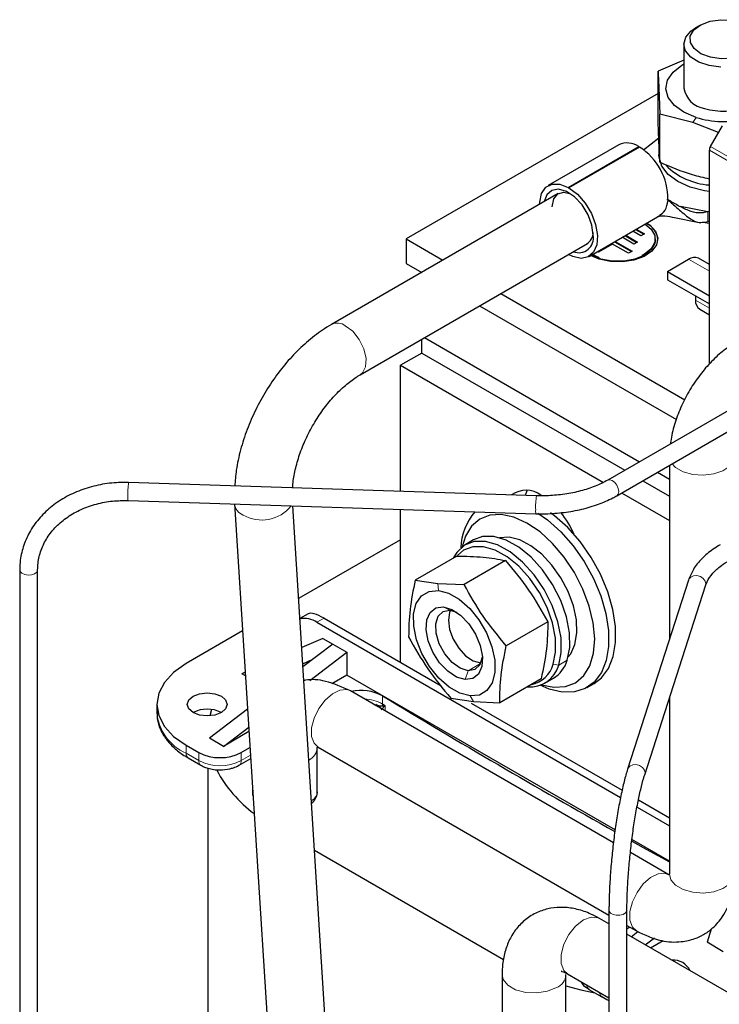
# Model space of a CAD drawing. Header units: millimetres. Extents: x 5 to 418, y 2 to 292.
# Tile 38 of 51: x 325 to 344, y 115 to 141. Entities that reach past the tile are written whole.
import ezdxf

# ---------------------------------------------------------------- set-up
doc = ezdxf.new("R2010")
doc.units = ezdxf.units.MM

msp = doc.modelspace()

# ---------------------------------------------------------------- linework, layer by layer
at = {"color": 7, "linetype": 'Continuous', "lineweight": 25}
for p, q in [((343.3429, 140.8383), (343.2298, 140.773)), ((342.9175, 140.3376), (342.9175, 139.1618)), ((342.9175, 139.9062), (342.2283, 139.6169)), ((342.2283, 138.3352), (342.2283, 139.6169)), ((342.2283, 139.0186), (335.4989, 135.1338)), ((343.1522, 138.2431), (342.2743, 138.4618)), ((342.2743, 137.1801), (342.2743, 138.4618)), ((343.8442, 137.9783), (343.1522, 138.2431)), ((343.6252, 137.5991), (343.9458, 138.1543)), ((341.8421, 137.5136), (342.2465, 137.8311)), ((341.1748, 137.6484), (339.2892, 136.5598)), ((339.8264, 136.5111), (341.712, 137.5996)), ((341.7308, 137.5887), (339.8452, 136.5002)), ((342.2508, 137.5505), (342.2508, 137.3763)), ((343.5976, 131.7957), (343.5976, 137.5062)), ((339.5622, 136.3482), (333.4976, 132.8472)), ((343.5556, 135.8569), (342.8226, 135.9959)), ((340.3824, 134.6661), (342.2718, 135.7568)), ((343.5976, 135.8747), (343.5556, 135.8569)), ((343.5556, 135.5956), (343.5976, 135.6134)), ((341.3439, 135.2211), (341.6552, 135.0408)), ((341.3627, 135.232), (341.674, 135.0516)), ((341.7688, 135.2148), (341.5513, 135.3408)), ((341.6267, 135.3844), (341.8444, 135.2583)), ((341.6456, 135.3953), (341.8633, 135.2692)), ((341.8633, 135.2692), (341.7688, 135.2148)), ((334.2709, 131.5077), (340.3439, 135.0135)), ((335.4989, 135.1338), (336.4788, 134.5681)), ((335.4989, 135.1338), (335.4989, 134.4806)), ((341.0139, 134.9979), (340.6361, 134.7805)), ((341.4374, 134.7525), (341.0139, 134.9979)), ((341.061, 135.0578), (341.513, 134.796)), ((341.0799, 135.0687), (341.5319, 134.8069)), ((341.5796, 134.9973), (341.2684, 135.1776)), ((341.674, 135.0516), (341.5796, 134.9973)), ((342.1557, 135.112), (342.1557, 135.1338)), ((340.6656, 134.6306), (340.4673, 134.7151)), ((340.6361, 134.7805), (340.6085, 134.7966)), ((341.5319, 134.8069), (341.4374, 134.7525)), ((335.4989, 134.4806), (335.913, 134.2415)), ((342.4757, 134.2632), (343.0414, 134.5898)), ((343.5976, 134.449), (343.308, 134.6162)), ((342.4757, 134.2632), (342.4757, 134.0455)), ((342.4757, 134.2632), (343.5976, 133.6155)), ((342.4757, 134.0455), (343.5976, 133.3978)), ((338.0255, 133.6752), (342.94, 130.8381)), ((343.2299, 133.6101), (343.2299, 133.5011)), ((337.4598, 133.3486), (342.7175, 130.3133)), ((343.3404, 133.2569), (343.5976, 133.1084)), ((348.3071, 132.9762), (340.8849, 128.6915)), ((335.9137, 132.0855), (335.9137, 132.4561)), ((335.9888, 132.4994), (341.735, 129.1822)), ((341.1249, 128.2758), (348.3071, 132.422)), ((335.9137, 132.0855), (335.348, 131.759)), ((335.9137, 132.0855), (341.339, 128.9536)), ((335.348, 131.759), (340.7681, 128.63)), ((335.348, 128.3922), (335.348, 131.759)), ((342.215, 128.9051), (342.533, 128.7215)), ((342.533, 129.0887), (342.5335, 124.4496)), ((338.9782, 128.275), (328.0811, 128.6267)), ((341.819, 128.6765), (342.5331, 128.2643)), ((341.2533, 128.3499), (342.5331, 127.6111)), ((328.0656, 128.1469), (338.9627, 127.7953)), ((330.9134, 128.055), (331.7906, 114.1695)), ((333.3342, 114.267), (332.4663, 128.0049)), ((335.348, 123.8222), (335.348, 127.9119)), ((335.348, 127.0985), (332.623, 125.5254)), ((337.2984, 127.0964), (337.0722, 126.9658)), ((336.8491, 126.6631), (335.7392, 126.0224)), ((338.1533, 126.5448), (337.0434, 125.9041)), ((325.1708, 126.2953), (325.1708, 106.3711)), ((325.6508, 111.9877), (325.6508, 126.2953)), ((335.7392, 126.0224), (336.3405, 125.9339)), ((343.0383, 126.0189), (341.4142, 120.9705)), ((336.3405, 125.9339), (337.0434, 125.9041)), ((341.8711, 120.8234), (343.4953, 125.8719)), ((336.6653, 125.2155), (336.848, 125.1634)), ((332.8793, 125.1198), (332.6567, 124.9913)), ((333.3021, 125.0033), (336.433, 123.1958)), ((336.624, 124.9673), (336.624, 124.9476)), ((331.1277, 124.6622), (329.6158, 123.7894)), ((333.1136, 124.8944), (341.2254, 120.2115)), ((339.2813, 124.9066), (338.1715, 124.2659)), ((333.2739, 124.4644), (332.7057, 124.2164)), ((333.2739, 124.4644), (333.5378, 124.312)), ((333.5378, 124.312), (332.7381, 123.7026)), ((333.5378, 124.312), (333.915, 124.0943)), ((332.7328, 123.7868), (333.0039, 123.9051)), ((332.9229, 123.3383), (333.915, 124.0943)), ((333.915, 124.0943), (333.915, 123.4846)), ((337.2336, 123.8918), (337.2506, 123.8819)), ((331.1975, 123.5581), (331.1102, 123.52)), ((331.2033, 123.4662), (331.1102, 123.52)), ((333.915, 123.4846), (333.511, 123.2514)), ((341.0794, 119.3486), (333.915, 123.4846)), ((339.1052, 123.3868), (337.9953, 122.746)), ((339.2053, 123.2706), (339.4316, 123.4013)), ((340.3306, 123.1505), (340.5192, 123.2593)), ((341.0346, 119.004), (334.0086, 123.06)), ((336.6911, 122.8643), (337.2924, 122.7758)), ((342.5334, 122.8819), (342.533, 118.1625)), ((328.8347, 122.7008), (328.8347, 122.4831)), ((331.2596, 122.5758), (330.238, 121.7973)), ((330.298, 122.5658), (330.2518, 122.3956)), ((334.7246, 122.701), (334.6791, 122.6672)), ((337.2352, 122.7327), (341.2657, 120.406)), ((337.2924, 122.7758), (337.9953, 122.746)), ((330.6151, 121.5796), (331.29, 122.0939)), ((330.6151, 121.5796), (330.238, 121.7973)), ((331.2976, 121.9736), (330.6151, 121.5796)), ((329.6158, 121.6123), (329.9552, 121.4163)), ((331.0865, 121.4163), (331.3241, 121.5535)), ((333.1223, 120.3931), (333.1223, 121.5468)), ((333.1425, 121.5585), (340.9157, 117.0712)), ((329.671, 121.2724), (330.0104, 121.0765)), ((329.671, 121.2724), (329.6739, 121.2709)), ((331.0313, 121.0765), (331.3429, 121.2564)), ((330.1985, 120.9967), (330.1985, 109.6605)), ((331.389, 120.5276), (331.389, 120.3929)), ((331.389, 120.393), (331.389, 120.3495)), ((333.1223, 120.3495), (333.1223, 120.393)), ((341.6644, 119.9581), (342.5331, 119.4566)), ((341.703, 120.1536), (342.5331, 119.6743)), ((342.533, 118.5095), (341.5286, 119.0893)), ((333.0476, 118.8037), (338.0995, 115.8873)), ((342.5128, 118.1506), (341.4867, 118.743)), ((340.9157, 117.206), (340.9157, 97.2715)), ((341.3957, 102.6704), (341.3957, 117.206)), ((340.9157, 116.8367), (340.6584, 116.9853)), ((341.3957, 116.7941), (341.6465, 116.6493)), ((341.4772, 116.747), (341.3957, 116.7)), ((348.9457, 112.2011), (341.3957, 116.5596)), ((341.5075, 116.4951), (341.6886, 116.6331)), ((343.6447, 116.7005), (343.5346, 116.3475)), ((341.8846, 116.2774), (342.1292, 116.4638)), ((342.3664, 116.3895), (342.0284, 116.1944)), ((343.9701, 116.0961), (343.5346, 116.3475)), ((338.0585, 115.484), (338.0585, 112.3267)), ((339.7652, 112.3267), (339.7652, 115.484)), ((339.8052, 115.5072), (340.9157, 114.8661)), ((340.3813, 115.0895), (340.7207, 114.8936)), ((340.7207, 114.8936), (340.7236, 114.892))]:
    msp.add_line(p, q, dxfattribs=at)
at = {"color": 7, "linetype": 'Continuous', "lineweight": 18}
for p, q in [((343.2418, 138.3785), (343.1522, 138.2431)), ((343.6252, 137.5991), (345.4549, 136.5428)), ((345.4832, 136.4176), (343.5976, 137.5062)), ((342.4617, 136.1898), (342.5004, 136.1628)), ((343.5556, 135.5956), (343.5556, 135.8569)), ((343.0414, 134.5898), (343.5976, 134.2687)), ((343.2299, 133.5011), (343.5976, 133.2888)), ((336.3564, 125.7434), (336.3405, 125.9339)), ((336.6653, 125.2155), (336.4882, 125.3062)), ((333.1136, 124.8944), (333.3021, 125.0033)), ((339.7982, 123.8781), (339.572, 123.7474)), ((337.4861, 123.7936), (337.152, 123.6007)), ((339.4249, 123.7724), (339.572, 123.7474)), ((337.152, 123.6007), (337.074, 123.3627)), ((334.8654, 122.9285), (334.8654, 122.7107)), ((337.2058, 122.9255), (337.2924, 122.7758)), ((334.8704, 122.6639), (334.9381, 122.6666)), ((334.9381, 122.6666), (334.8892, 122.6285)), ((334.9381, 122.6666), (334.9381, 122.5234)), ((329.6158, 121.3945), (329.6158, 121.6123)), ((329.9552, 121.1986), (329.6158, 121.3945)), ((329.9552, 121.4163), (329.9552, 121.1986)), ((331.0865, 121.1986), (331.0865, 121.4163)), ((331.3374, 121.3434), (331.0865, 121.1986))]:
    msp.add_line(p, q, dxfattribs=at)
at = {"color": 7, "linetype": 'Continuous', "lineweight": 25, "flags": 128}
for points in [[(343.9137, 139.9464), (343.624, 139.9879), (343.3733, 140.0815), (343.1889, 140.2169), (343.0906, 140.3796), (343.0891, 140.5519), (343.1847, 140.7151), (343.3669, 140.8516), (343.6159, 140.9466), (343.9049, 140.9897), (344.2025, 140.9763), (344.4764, 140.9078), (344.6969, 140.7918), (344.8403, 140.6406), (344.8908, 140.4708), (344.8431, 140.3007), (344.7023, 140.1488), (344.4837, 140.0315), (344.211, 139.9615), (343.9137, 139.9464)], [(343.9012, 139.7237), (343.5915, 139.7651), (343.3166, 139.8574), (343.101, 139.9923), (342.9639, 140.1579), (342.9175, 140.3395), (342.9658, 140.5209), (343.1047, 140.686), (343.2298, 140.773)], [(343.2418, 138.3785), (342.9159, 138.5161), (342.6628, 138.6977), (342.4998, 138.911), (342.4379, 139.1413), (342.4814, 139.373), (342.6273, 139.5904), (342.8657, 139.7785), (342.9175, 139.8084)], [(343.5976, 136.4009), (343.4689, 136.4209), (343.0878, 136.5198), (342.7588, 136.6686), (342.501, 136.8584), (342.3295, 137.0784), (342.254, 137.3156), (342.2508, 137.3763)], [(339.0627, 136.0598), (339.0645, 136.1192), (339.114, 136.3495), (339.2272, 136.5148), (339.394, 136.6006), (339.5998, 136.5993), (339.8264, 136.5111)], [(339.8452, 136.5002), (339.8445, 136.4965), (339.8424, 136.4942), (339.8394, 136.4936), (339.8358, 136.4948), (339.8322, 136.4977), (339.8292, 136.5018), (339.8271, 136.5065), (339.8264, 136.5111)], [(339.8452, 136.5002), (340.0718, 136.3268), (340.2776, 136.0905), (340.4444, 135.8121), (340.5576, 135.5162), (340.6071, 135.2287), (340.5886, 134.9752), (340.5038, 134.7778), (340.36, 134.6542), (340.17, 134.615), (339.9506, 134.6638), (339.8358, 134.7202)], [(340.4958, 135.232), (340.46, 135.5001), (340.3566, 135.7804), (340.1968, 136.0426), (339.9978, 136.2582), (339.7813, 136.4039), (339.5707, 136.4639), (339.3888, 136.4317), (339.2554, 136.3108), (339.1879, 136.1321)], [(339.4021, 135.994), (339.439, 136.2007), (339.5448, 136.337), (339.7052, 136.3842), (339.8951, 136.3377)], [(341.9282, 135.5584), (342.014, 135.4995), (342.1625, 135.3372), (342.2217, 135.1568), (342.1861, 134.9744), (342.0589, 134.8062), (341.8515, 134.6671), (341.5823, 134.5694), (341.2752, 134.5219), (340.9574, 134.5288), (340.6573, 134.5894), (340.4202, 134.6879)], [(341.881, 135.5312), (342.0467, 135.3959), (342.1434, 135.2241), (342.1434, 135.0435), (342.0467, 134.8717), (341.8628, 134.7256), (341.7921, 134.6885)], [(343.4088, 135.5807), (343.4229, 135.5785), (343.5976, 135.5555)], [(342.1557, 135.112), (342.1434, 135.0217), (342.0467, 134.8499), (341.8628, 134.7038), (341.6097, 134.5977), (341.3122, 134.5418), (340.9993, 134.5418), (340.7017, 134.5977), (340.4486, 134.7038)], [(338.6811, 128.2846), (338.6832, 128.2926), (338.7256, 128.413)], [(340.5192, 123.2593), (340.7117, 123.4064), (340.9008, 123.6583), (341.0292, 123.9792), (341.0925, 124.3581), (341.0887, 124.7822), (341.0178, 125.2371), (340.8822, 125.7071), (340.6866, 126.1764), (340.4376, 126.6289), (340.1438, 127.0493), (339.815, 127.4231), (339.4626, 127.7378), (339.3505, 127.8214)], [(338.7233, 127.5459), (338.3742, 127.7034), (338.0392, 127.775), (337.7313, 127.7578), (337.4622, 127.6526), (337.2423, 127.4634), (337.08, 127.1975), (336.9905, 126.9108)], [(339.0129, 127.8123), (339.274, 127.6289), (339.6264, 127.3143), (339.9552, 126.9404), (340.2491, 126.5201), (340.498, 126.0675), (340.6936, 125.5983), (340.8292, 125.1282), (340.9001, 124.6734), (340.904, 124.2493), (340.8406, 123.8703), (340.7122, 123.5495), (340.5232, 123.2976), (340.2799, 123.1232), (339.9907, 123.0324), (339.6653, 123.0282), (339.315, 123.1107), (339.075, 123.2119)], [(339.1169, 123.2274), (339.4451, 123.1581), (339.753, 123.1752), (340.0221, 123.2804), (340.242, 123.4696), (340.4043, 123.7356), (340.5026, 124.0681), (340.5334, 124.4543), (340.4953, 124.8794), (340.3898, 125.3271), (340.221, 125.7801), (339.9954, 126.2211), (339.7216, 126.6331), (339.4102, 127.0002), (339.0731, 127.3084), (338.7233, 127.5459)], [(339.572, 123.7474), (339.6407, 124.0896), (339.6342, 124.4834), (339.5527, 124.909), (339.4002, 125.3451), (339.1846, 125.7698), (338.9164, 126.1619), (338.6093, 126.5016), (338.2786, 126.7719), (337.9409, 126.9593), (337.613, 127.0544), (337.3116, 127.0524), (337.0516, 126.9535), (336.8462, 126.7624), (336.7537, 126.608)], [(339.7982, 123.8781), (339.867, 124.2203), (339.8605, 124.614), (339.779, 125.0396), (339.6265, 125.4757), (339.4108, 125.9005), (339.1427, 126.2925), (338.8356, 126.6322), (338.5049, 126.9026), (338.1671, 127.09), (337.8393, 127.1851), (337.5379, 127.1831), (337.2984, 127.0964)], [(339.8257, 123.9707), (339.8921, 124.0545), (340.0075, 124.3021), (340.0593, 124.6082), (340.0452, 124.9573), (339.9657, 125.3319), (339.8249, 125.7133), (339.6297, 126.0823), (339.3901, 126.4204), (339.1179, 126.7107), (338.827, 126.9386), (338.5317, 127.0927), (338.247, 127.1653), (337.9886, 127.153)], [(339.4249, 123.7724), (339.4902, 124.0975), (339.484, 124.4716), (339.4066, 124.8759), (339.2617, 125.2902), (339.0568, 125.6937), (338.8021, 126.0662), (338.5104, 126.3889), (338.1962, 126.6457), (337.8753, 126.8237), (337.5639, 126.9141), (337.2775, 126.9122), (337.0306, 126.8181), (336.867, 126.6763)], [(337.2058, 122.9255), (336.9305, 122.9971), (336.645, 123.1599), (336.3688, 123.4028), (336.1206, 123.7091), (335.9175, 124.0581), (335.7733, 124.4259), (335.6977, 124.7874), (335.6959, 125.1181), (335.7682, 125.3954), (335.9094, 125.6004), (336.11, 125.7191), (336.3564, 125.7434)], [(336.3564, 125.7434), (336.6317, 125.6718), (336.9172, 125.509), (337.1935, 125.2661), (337.4416, 124.9598), (337.6447, 124.6108), (337.7889, 124.2431), (337.8645, 123.8815), (337.8663, 123.5508), (337.794, 123.2735), (337.6528, 123.0685), (337.4522, 122.9498), (337.2058, 122.9255)], [(337.074, 123.3627), (336.8449, 123.4298), (336.6095, 123.5854), (336.3909, 123.8143), (336.2106, 124.0941), (336.086, 124.3975), (336.0296, 124.6947), (336.0466, 124.9566), (336.1356, 125.1576), (336.2878, 125.2781), (336.4882, 125.3062)], [(337.152, 123.6007), (336.9398, 123.6673), (336.7239, 123.8233), (336.5302, 124.0498), (336.3822, 124.3195), (336.2977, 124.5999), (336.2869, 124.8571), (336.351, 125.0602), (336.4825, 125.1847), (336.6653, 125.2155)], [(336.4882, 125.3062), (336.7173, 125.2391), (336.9527, 125.0835), (337.1713, 124.8546), (337.3516, 124.5748), (337.4762, 124.2714), (337.5326, 123.9742), (337.5156, 123.7123), (337.4266, 123.5113), (337.2744, 123.3908), (337.074, 123.3627)], [(336.6819, 125.2136), (336.6571, 125.1571), (336.624, 124.9476)], [(336.624, 124.9476), (336.6571, 124.7), (336.7526, 124.441), (336.9002, 124.1989), (337.084, 123.9997), (337.284, 123.8651), (337.4785, 123.8097), (337.4929, 123.8089)], [(337.5324, 123.9778), (337.5305, 123.9591), (337.4663, 123.7559), (337.3349, 123.6315), (337.152, 123.6007)], [(329.6158, 123.7894), (329.2841, 123.5561), (329.0377, 123.2899), (328.8859, 123.0012), (328.8347, 122.7008), (328.8859, 122.4005), (329.0377, 122.1117), (329.2841, 121.8456), (329.6158, 121.6123)], [(329.8043, 122.9185), (329.9773, 122.9853), (330.1814, 123.0087), (330.3855, 122.9853), (330.5586, 122.9185), (330.6742, 122.8187), (330.7148, 122.7008), (330.6742, 122.583), (330.5586, 122.4831), (330.3855, 122.4164), (330.1814, 122.3929), (329.9773, 122.4164), (329.8043, 122.4831), (329.6887, 122.583), (329.6481, 122.7008), (329.6887, 122.8187), (329.8043, 122.9185)], [(331.389, 120.3495), (331.3956, 120.2876), (331.4065, 120.2492)], [(341.5235, 119.0518), (341.9136, 118.8343), (342.5316, 118.4918)], [(339.7652, 115.1848), (340.1647, 115.0796), (340.5399, 114.998)]]:
    msp.add_lwpolyline(points, dxfattribs=at)
at = {"color": 7, "linetype": 'Continuous', "lineweight": 18, "flags": 128}
for points in [[(333.8698, 132.817), (334.0682, 132.6659), (334.2418, 132.4487), (334.3671, 132.195), (334.4272, 131.9388), (334.414, 131.7149), (334.3292, 131.5535), (334.2727, 131.5087)], [(342.6006, 129.1277), (342.6943, 129.0308), (342.896, 128.9144), (343.1523, 128.842), (343.4354, 128.8217), (343.7147, 128.8555), (343.9597, 128.9398), (344.1441, 129.0655), (344.2478, 129.2189), (344.2663, 129.3248)], [(341.1746, 128.3857), (341.1617, 128.4681), (341.1249, 128.5529), (341.0698, 128.6272), (341.0049, 128.6796), (340.9399, 128.7022), (340.8849, 128.6915)], [(341.1249, 128.2758), (341.1617, 128.3181), (341.1746, 128.3857)], [(325.3974, 126.157), (325.3067, 126.1705), (325.2319, 126.203), (325.1843, 126.2495), (325.1708, 126.2954)], [(325.6508, 126.2941), (325.6505, 126.2876), (325.6271, 126.2352), (325.5708, 126.192), (325.4901, 126.1645), (325.3974, 126.157)], [(343.4953, 125.8719), (343.5028, 125.9201), (343.4848, 125.997), (343.4337, 126.0661), (343.3571, 126.1168), (343.2668, 126.1414), (343.1765, 126.1361), (343.1, 126.1019), (343.0488, 126.0438), (343.0383, 126.0189)], [(334.0086, 123.06), (333.9107, 123.0952), (333.726, 123.0821), (333.5249, 122.9853), (333.3294, 122.8152), (333.1605, 122.5903), (333.0366, 122.3349), (332.9711, 122.0768), (332.9711, 121.8438), (333.0366, 121.6613), (333.1425, 121.5585)], [(334.8654, 122.7107), (334.8744, 122.7052), (334.8835, 122.6997), (334.8926, 122.6942), (334.9017, 122.6887), (334.9108, 122.6832), (334.9199, 122.6777), (334.929, 122.6721), (334.9381, 122.6666)], [(341.8711, 120.8234), (341.8786, 120.8717), (341.8607, 120.9486), (341.8095, 121.0176), (341.733, 121.0683), (341.6427, 121.0929), (341.5524, 121.0877), (341.4758, 121.0534), (341.4247, 120.9953), (341.4142, 120.9705)], [(342.5189, 118.147), (342.4149, 118.1859), (342.2301, 118.1728), (342.0291, 118.076), (341.8335, 117.9059), (341.6646, 117.681), (341.5407, 117.4256), (341.4752, 117.1675), (341.4752, 116.9345), (341.5407, 116.752), (341.647, 116.649)], [(342.533, 118.1625), (342.569, 118.0194), (342.6943, 117.8714), (342.896, 117.755), (343.1523, 117.6826), (343.4354, 117.6623), (343.7147, 117.6961), (343.9597, 117.7804), (344.1441, 117.9061), (344.2478, 118.0595), (344.2663, 118.1619)], [(341.3957, 117.2065), (341.3917, 117.1807), (341.357, 117.1305), (341.2916, 117.0917), (341.2055, 117.0704), (341.1119, 117.0697), (341.0249, 117.0898), (340.9579, 117.1275), (340.921, 117.1772), (340.9157, 117.2059)], [(340.6584, 116.9853), (340.6196, 117.0039), (340.4382, 117.0201), (340.2318, 116.943), (340.0254, 116.7819), (339.8439, 116.5561), (339.7092, 116.293), (339.6376, 116.0242), (339.6376, 115.7822), (339.7092, 115.5962), (339.8052, 115.5072)], [(338.0585, 115.4838), (338.0876, 115.3565), (338.2128, 115.2015), (338.4224, 115.0805), (338.691, 115.0082), (338.9862, 114.9933), (339.2725, 115.0375), (339.5152, 115.1357)]]:
    msp.add_lwpolyline(points, dxfattribs=at)
at = {"color": 7, "linetype": 'Continuous', "lineweight": 25}
for centre, radius, start, end in [((343.5554, 139.262), 0.6458, 188.92325, 262.59169), ((343.9823, 140.2709), 1.7263, 252.81274, 290.63046), ((343.9862, 140.8364), 2.5681, 253.15097, 283.50629), ((341.4012, 137.1588), 0.5394, 54.8145, 114.81426), ((341.7318, 137.6003), 0.0198, 181.79678, 238.60129), ((340.8326, 136.1934), 1.6594, 359.72761, 57.22988), ((343.7899, 137.4996), 0.1924, 148.85627, 178.0435), ((343.7304, 138.4168), 1.8465, 225.65012, 265.87627), ((341.6968, 135.0648), 0.5277, 5.13901, 66.22326), ((340.1024, 135.1654), 0.3989, 249.2224, 9.60113), ((340.1235, 135.3125), 0.3698, 303.41545, 358.35283), ((343.1976, 134.3717), 0.2683, 65.69288, 125.61758), ((343.4836, 133.4688), 0.2557, 172.74417, 235.94365), ((338.7, 127.751), 0.6688, 52.85825, 125.35832), ((338.5085, 126.8329), 1.5532, 139.19457, 178.17717), ((337.691, 126.2532), 2.4962, 23.37915, 39.19806), ((332.7885, 124.423), 0.5726, 55.41026, 103.24022), ((339.0112, 124.1039), 0.8188, 300.89183, 343.99015), ((338.8144, 123.9555), 0.7856, 264.29448, 344.63986), ((338.7087, 123.9656), 0.7418, 280.56373, 344.90695), ((334.2852, 121.85), 1.2246, 61.72331, 102.09927), ((446.8232, 307.562), 215.9262, 238.768264, 240.6742), ((330.1814, 121.7552), 0.8198, 62.6154, 117.38998), ((330.5208, 122.5081), 1.2296, 242.60967, 297.39033), ((333.4506, 122.5287), 3.404, 207.6951, 233.71103), ((332.7562, 120.3634), 0.3663, 305.30839, 357.81661), ((342.6471, 115.3936), 0.476, 23.82516, 96.18021)]:
    msp.add_arc(centre, radius, start, end, dxfattribs=at)
at = {"color": 7, "linetype": 'Continuous', "lineweight": 18}
for centre, radius, start, end in [((341.6163, 136.2508), 0.8818, 354.51311, 354.71772), ((333.6593, 132.531), 0.3551, 53.64625, 117.05166), ((330.0964, 128.3244), 2.0379, 171.46842, 182.1339), ((328.3525, 128.2138), 0.2946, 173.24652, 193.12821), ((340.9935, 127.9727), 2.0379, 171.46842, 182.1339), ((331.271, 128.0943), 0.3598, 186.21985, 248.51371), ((331.641, 128.6218), 0.9976, 239.80486, 321.89711), ((339.2495, 127.8622), 0.2946, 173.24652, 193.12821), ((334.3235, 121.7448), 1.1075, 60.71154, 86.71711), ((335.071, 122.7094), 0.2057, 179.61891, 192.76911), ((334.7511, 122.578), 0.1471, 20.06873, 35.75306), ((330.1693, 122.6162), 1.3412, 185.6948, 245.62534), ((332.7051, 121.5814), 0.4177, 297.13176, 356.67324), ((329.7426, 121.3784), 0.1279, 172.74417, 235.94365), ((330.0818, 121.1824), 0.1276, 172.70607, 236.32432), ((330.5208, 122.2904), 1.2296, 242.60967, 297.39033), ((330.9597, 121.1824), 0.1278, 303.99856, 7.26163), ((339.3591, 115.5118), 0.4073, 292.54391, 355.56802), ((340.4518, 115.1943), 0.1262, 174.45089, 236.07362), ((340.7912, 114.9983), 0.1262, 174.45089, 236.07362)]:
    msp.add_arc(centre, radius, start, end, dxfattribs=at)
at = {"color": 7, "linetype": 'Continuous', "lineweight": 25}
msp.add_ellipse((333.6793, 124.35), major_axis=(0.8193, -0.7545), ratio=0.2648379, start_param=2.2736773, end_param=3.0589942, dxfattribs=at)
for points, knots in [([(342.2283, 139.6169), (342.236, 139.4537), (342.2513, 139.1273), (342.2666, 138.6836), (342.2743, 138.4618)], [0, 0, 0, 0, 0.4999949, 1, 1, 1, 1]), ([(342.2743, 137.1801), (342.2666, 137.3433), (342.2513, 137.6697), (342.236, 138.1134), (342.2283, 138.3352)], [0, 0, 0, 0, 0.4999949, 1, 1, 1, 1]), ([(343.5976, 136.7333), (343.4486, 136.767), (343.0075, 136.867), (342.5664, 137.0554), (342.2743, 137.1801)], [0, 0, 0, 0, 0.337752, 1, 1, 1, 1]), ([(342.2668, 135.7641), (342.3219, 135.8026), (342.4413, 135.8859), (342.4756, 136.0683), (342.4941, 136.1665)], [0, 0, 0, 0, 0.4618871, 1, 1, 1, 1]), ([(342.4944, 136.1696), (342.4935, 136.1718), (342.4919, 136.1763), (342.492, 136.1824), (342.4921, 136.1855)], [0, 0, 0, 0, 0.4871548, 1, 1, 1, 1]), ([(342.5004, 136.1628), (342.4985, 136.1643), (342.4961, 136.1661), (342.4947, 136.169), (342.4944, 136.1696)], [0, 0, 0, 0, 0.7947731, 1, 1, 1, 1]), ([(343.5556, 135.8569), (343.4755, 135.8397), (343.3086, 135.8039), (343.0309, 135.8916), (342.7569, 136.0205), (342.5867, 136.1258), (342.4989, 136.1802)], [0, 0, 0, 0, 0.2231745, 0.4653056, 0.7238931, 1, 1, 1, 1]), ([(342.5004, 136.1628), (342.5749, 136.1016), (342.7284, 135.9755), (342.9919, 135.7296), (343.278, 135.5504), (343.4656, 135.5809), (343.5556, 135.5956)], [0, 0, 0, 0, 0.2823554, 0.5818484, 0.7994192, 1, 1, 1, 1]), ([(342.221, 135.7325), (342.2484, 135.7397), (342.3054, 135.7547), (342.4616, 135.7478), (342.8151, 135.6721), (343.1345, 135.6119), (343.3677, 135.5679)], [0, 0, 0, 0, 0.0855164, 0.1777818, 0.3995627, 1, 1, 1, 1]), ([(333.4976, 132.8472), (333.4174, 132.7984), (333.1911, 132.6609), (332.8331, 132.381), (332.4367, 131.9959), (332.0729, 131.5592), (331.7478, 131.0817), (331.4677, 130.5728), (331.2373, 130.0422), (331.0639, 129.5003), (330.9512, 128.9925), (330.9286, 128.6756), (330.9186, 128.5351)], [0, 0, 0, 0, 0.058963, 0.1663044, 0.2734642, 0.3803205, 0.4868701, 0.5932996, 0.699873, 0.8067917, 0.9143544, 1, 1, 1, 1]), ([(344.2861, 132.3582), (344.1713, 132.2844), (343.9419, 132.1367), (343.6109, 131.8254), (343.3059, 131.4622), (343.0388, 131.0542), (342.8183, 130.6186), (342.6597, 130.1741), (342.5738, 129.8478), (342.5623, 129.6844), (342.5604, 129.6588)], [0, 0, 0, 0, 0.1391434, 0.2783112, 0.4174478, 0.5564615, 0.6958799, 0.834617, 0.9740774, 1, 1, 1, 1]), ([(332.4655, 128.4852), (332.4691, 128.5483), (332.4796, 128.7298), (332.5517, 129.0674), (332.679, 129.4767), (332.8575, 129.8905), (333.0787, 130.2902), (333.3351, 130.661), (333.6157, 130.9889), (333.9075, 131.2615), (334.1281, 131.4229), (334.2458, 131.4928), (334.2709, 131.5077)], [0, 0, 0, 0, 0.0597888, 0.1720858, 0.2856447, 0.4001732, 0.5152222, 0.630287, 0.7447038, 0.8579944, 0.9697778, 1, 1, 1, 1]), ([(328.0811, 128.6267), (327.9923, 128.6275), (327.7383, 128.6299), (327.3228, 128.5791), (326.853, 128.4533), (326.4181, 128.2604), (326.0313, 128.0067), (325.7047, 127.6993), (325.4478, 127.3476), (325.2701, 126.9626), (325.1828, 126.6064), (325.1741, 126.3818), (325.1708, 126.2953)], [0, 0, 0, 0, 0.0588342, 0.1684316, 0.2781998, 0.3879942, 0.4977183, 0.6072094, 0.7162582, 0.8246848, 0.9324506, 1, 1, 1, 1]), ([(340.8849, 128.6915), (340.8302, 128.6616), (340.6703, 128.5744), (340.3612, 128.4531), (339.9525, 128.346), (339.5205, 128.2839), (339.1909, 128.2697), (339.013, 128.2741), (338.9782, 128.275)], [0, 0, 0, 0, 0.1100822, 0.321762, 0.5343457, 0.7476768, 0.9505812, 1, 1, 1, 1]), ([(325.6508, 126.2953), (325.6528, 126.3537), (325.659, 126.5318), (325.7304, 126.8242), (325.8941, 127.1566), (326.1353, 127.4568), (326.4435, 127.7134), (326.8077, 127.9179), (327.2152, 128.0617), (327.64, 128.1437), (327.9279, 128.1459), (328.0656, 128.1469)], [0, 0, 0, 0, 0.0589072, 0.1797078, 0.3005199, 0.4204846, 0.5394117, 0.65753, 0.7751516, 0.8925054, 1, 1, 1, 1]), ([(338.9627, 127.7953), (339.0498, 127.7939), (339.3015, 127.7898), (339.7175, 127.8218), (340.194, 127.9068), (340.6325, 128.0384), (340.9363, 128.1704), (341.0887, 128.2555), (341.1249, 128.2758)], [0, 0, 0, 0, 0.1103888, 0.3191722, 0.5284063, 0.7382183, 0.9378218, 1, 1, 1, 1]), ([(343.883, 126.9607), (343.8204, 126.9225), (343.6391, 126.8119), (343.3883, 126.5983), (343.1608, 126.3209), (343.078, 126.1168), (343.0383, 126.0189)], [0, 0, 0, 0, 0.1531419, 0.4433643, 0.7331966, 1, 1, 1, 1]), ([(336.8491, 126.6631), (337.0923, 126.658), (337.5778, 126.6479), (337.9617, 126.5791), (338.1533, 126.5448)], [0, 0, 0, 0, 0.50087292, 1, 1, 1, 1]), ([(338.1533, 126.5448), (338.3667, 126.2864), (338.7935, 125.7697), (339.1187, 125.1943), (339.2813, 124.9066)], [0, 0, 0, 0, 0.4999949, 1, 1, 1, 1]), ([(343.4953, 125.8719), (343.5085, 125.9075), (343.5493, 126.0174), (343.6766, 126.2017), (343.882, 126.3947), (344.0524, 126.501), (344.123, 126.545)], [0, 0, 0, 0, 0.153705, 0.4740796, 0.782233, 1, 1, 1, 1]), ([(335.7392, 126.0224), (335.6845, 125.7544), (335.5749, 125.2184), (335.567, 124.7411), (335.5631, 124.5025)], [0, 0, 0, 0, 0.4999949, 1, 1, 1, 1]), ([(338.1715, 124.2659), (337.9581, 124.5243), (337.5312, 125.041), (337.206, 125.6164), (337.0434, 125.9041)], [0, 0, 0, 0, 0.4999949, 1, 1, 1, 1]), ([(339.2813, 124.9066), (339.2774, 124.668), (339.2695, 124.1907), (339.16, 123.6547), (339.1052, 123.3868)], [0, 0, 0, 0, 0.4999949, 1, 1, 1, 1]), ([(335.5631, 124.5025), (335.7257, 124.2148), (336.0509, 123.6394), (336.4777, 123.1227), (336.6911, 122.8643)], [0, 0, 0, 0, 0.4999949, 1, 1, 1, 1]), ([(337.9953, 122.746), (337.9993, 122.9847), (338.0072, 123.462), (338.1167, 123.9979), (338.1715, 124.2659)], [0, 0, 0, 0, 0.4999949, 1, 1, 1, 1]), ([(334.0086, 123.06), (333.7868, 123.1603), (333.3863, 123.3414), (332.9596, 123.3813), (332.7762, 123.3376), (332.7614, 123.334)], [0, 0, 0, 0, 0.5330195, 0.9623168, 1, 1, 1, 1]), ([(334.6287, 122.702), (334.637, 122.7003), (334.6785, 122.6916), (334.7145, 122.6782), (334.7435, 122.6674)], [0, 0, 0, 0, 0.1974261, 1, 1, 1, 1]), ([(334.7385, 122.6715), (334.7499, 122.6665), (334.774, 122.656), (334.8035, 122.628), (334.8143, 122.6037), (334.8196, 122.5918)], [0, 0, 0, 0, 0.3160042, 0.6667355, 1, 1, 1, 1]), ([(334.745, 122.6725), (334.7478, 122.6708), (334.7705, 122.6577), (334.8238, 122.661), (334.8704, 122.6639)], [0, 0, 0, 0, 0.1243852, 1, 1, 1, 1]), ([(328.8439, 122.4995), (328.8425, 122.4377), (328.8389, 122.2804), (328.9208, 122.0332), (329.0711, 121.7721), (329.2886, 121.5398), (329.4932, 121.3738), (329.637, 121.2967), (329.676, 121.2758)], [0, 0, 0, 0, 0.1284481, 0.3266028, 0.5273892, 0.7285124, 0.9263538, 1, 1, 1, 1]), ([(330.0133, 121.0795), (330.0335, 121.0667), (330.09, 121.0312), (330.2062, 120.9917), (330.356, 120.957), (330.4658, 120.9527), (330.5208, 120.9506)], [0, 0, 0, 0, 0.144289, 0.4028286, 0.7003678, 1, 1, 1, 1]), ([(330.5208, 120.9506), (330.6111, 120.9559), (330.7363, 120.9633), (330.9021, 121.0146), (330.9868, 121.0449), (331.0294, 121.0759), (331.0309, 121.0769)], [0, 0, 0, 0, 0.4885109, 0.6776878, 0.9887784, 1, 1, 1, 1]), ([(341.4142, 120.9705), (341.3982, 120.9188), (341.3511, 120.7664), (341.2758, 120.4666), (341.1915, 120.061), (341.1153, 119.6176), (341.0491, 119.1496), (340.9944, 118.67), (340.9527, 118.1928), (340.9256, 117.7327), (340.9164, 117.4081), (340.9158, 117.2404), (340.9157, 117.206)], [0, 0, 0, 0, 0.0597055, 0.1762784, 0.2910522, 0.404814, 0.5181106, 0.6312068, 0.7442683, 0.857403, 0.9707594, 1, 1, 1, 1]), ([(341.3957, 117.206), (341.3962, 117.2733), (341.3974, 117.4683), (341.4108, 117.825), (341.4405, 118.2748), (341.4843, 118.7404), (341.5405, 119.2048), (341.6071, 119.6526), (341.6819, 120.0685), (341.762, 120.4369), (341.8262, 120.6802), (341.8622, 120.7948), (341.8711, 120.8234)], [0, 0, 0, 0, 0.0593038, 0.1717788, 0.2848022, 0.3981594, 0.5116424, 0.6250747, 0.7382715, 0.8509949, 0.9628183, 1, 1, 1, 1]), ([(341.6465, 116.6493), (341.8691, 116.5458), (342.2703, 116.3594), (342.8049, 116.3414), (343.1716, 116.4223), (343.4607, 116.5554), (343.7197, 116.7413), (343.9847, 117.0511), (344.2143, 117.5243), (344.2481, 117.9393), (344.2663, 118.1619)], [0, 0, 0, 0, 0.180273, 0.3249414, 0.4288107, 0.4969137, 0.5822631, 0.6957843, 0.8367787, 1, 1, 1, 1]), ([(340.6584, 116.9853), (340.5843, 117.0252), (340.3928, 117.1284), (340.0748, 117.2369), (339.7126, 117.2904), (339.3634, 117.2682), (339.0272, 117.1706), (338.7214, 116.996), (338.4646, 116.7521), (338.27, 116.4605), (338.1367, 116.1279), (338.0685, 115.7984), (338.0615, 115.5768), (338.0585, 115.484)], [0, 0, 0, 0, 0.0650803, 0.1681303, 0.2656942, 0.3588611, 0.4495417, 0.5466311, 0.6406151, 0.7335599, 0.8285842, 0.9282042, 1, 1, 1, 1]), ([(339.6461, 115.5732), (339.6445, 115.573), (339.6348, 115.572), (339.681, 115.5709), (339.7631, 115.5288), (339.8052, 115.5072)], [0, 0, 0, 0, 0.0918978, 0.5346744, 1, 1, 1, 1]), ([(340.1664, 115.2987), (340.171, 115.2879), (340.1996, 115.2211), (340.2791, 115.1515), (340.3594, 115.1064), (340.3842, 115.0925)], [0, 0, 0, 0, 0.1171085, 0.7275509, 1, 1, 1, 1]), ([(340.7257, 114.897), (340.7837, 114.8597), (340.8432, 114.8214), (340.914, 114.7927), (340.9157, 114.7919)], [0, 0, 0, 0, 0.97488987, 1, 1, 1, 1])]:
    msp.add_open_spline(points, degree=3, knots=knots, dxfattribs=at)
at = {"color": 7, "linetype": 'Continuous', "lineweight": 18}
for points, knots in [([(334.8892, 122.6285), (334.863, 122.5958), (334.8292, 122.5537), (334.8313, 122.5544), (334.8317, 122.5545)], [0, 0, 0, 0, 0.7763396, 1, 1, 1, 1]), ([(332.9643, 120.1221), (332.9968, 120.1476), (333.0956, 120.2254), (333.1443, 120.3292), (333.1223, 120.3931), (333.1223, 120.3931)], [0, 0, 0, 0, 0.3286116, 0.9997173, 1, 1, 1, 1])]:
    msp.add_open_spline(points, degree=3, knots=knots, dxfattribs=at)

doc.saveas('drawing.dxf')
